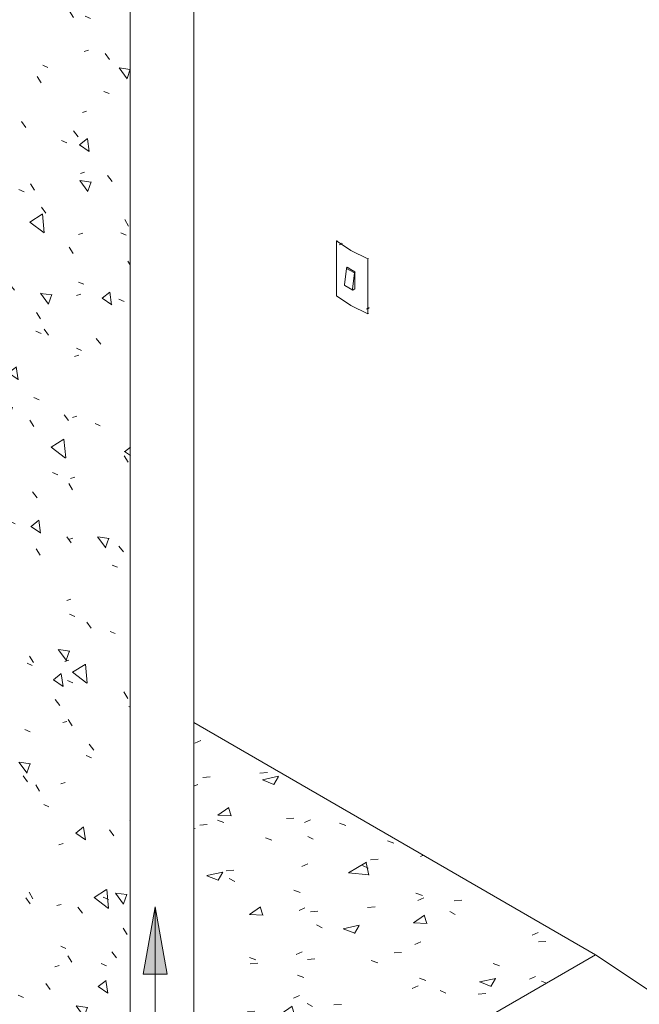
# Model space of a CAD drawing. Header units: metres. Extents: x -15.1 to 0.1, y 4.4 to 14.1.
# Tile 5 of 71: x -10.6 to -9.5, y 6 to 7.7. Entities that reach past the tile are written whole.
import ezdxf

# ---------------------------------------------------------------- set-up
doc = ezdxf.new("R2010")
doc.units = ezdxf.units.M
for name, color, linetype, lineweight in [('A-FLOR', 7, 'Continuous', 5), ('A-FLOR-PATT', 7, 'Continuous', 5), ('A-GENM', 7, 'Continuous', 5), ('A-WALL-PATT', 7, 'Continuous', 5), ('E-ELEC-FIXT', 7, 'Continuous', 5), ('E-POWR-CNDT', 7, 'Continuous', 5), ('G-ANNO-TEXT', 7, 'Continuous', 9), ('I-WALL', 7, 'Continuous', 5)]:
    doc.layers.add(name, color=color, linetype=linetype, lineweight=lineweight)

# ---------------------------------------------------------------- blocks, each defined once
blk = doc.blocks.new('1_d_1 Pulsador para Campainha_Conjunto 4x1 - a_Pulsador para Campainha-2970280-ISO_01')
at = {"layer": 'A-GENM'}
for p, q in [((-10.0344, 7.3232), (-10.0359, 7.3224)), ((-10.0359, 7.2249), (-10.0359, 7.3224)), ((-9.9801, 7.2902), (-9.9787, 7.291)), ((-9.9801, 7.2902), (-9.9801, 7.1927)), ((-10.0217, 7.2443), (-10.018, 7.2735)), ((-10.0038, 7.2653), (-10.018, 7.2735)), ((-10.0038, 7.2653), (-10.0075, 7.2362)), ((-10.003, 7.267), (-10.003, 7.2372)), ((-10.0213, 7.2432), (-10.0071, 7.235)), ((-10.0061, 7.2351), (-10.003, 7.2369)), ((-9.9787, 7.1935), (-9.9801, 7.1927))]:
    blk.add_line(p, q, dxfattribs=at)
for points in [[(-10.0359, 7.3224, 0), (-10.0102, 7.305, 0), (-9.9801, 7.2902, 0)], [(-10.018, 7.2735, 0), (-10.0179, 7.2739, 0), (-10.0178, 7.2743, 0), (-10.0176, 7.2747, 0), (-10.0173, 7.275, 0), (-10.017, 7.2753, 0)], [(-10.0171, 7.2755, 0), (-10.0102, 7.2714, 0), (-10.003, 7.2674, 0)], [(-10.0029, 7.2671, 0), (-10.0032, 7.2668, 0), (-10.0034, 7.2665, 0), (-10.0036, 7.2661, 0), (-10.0038, 7.2657, 0), (-10.0038, 7.2653, 0)], [(-10.0212, 7.2431, 0), (-10.0215, 7.2433, 0), (-10.0216, 7.2436, 0), (-10.0217, 7.2439, 0), (-10.0217, 7.2443, 0)], [(-10.0075, 7.2362, 0), (-10.0076, 7.2358, 0), (-10.0075, 7.2354, 0), (-10.0073, 7.2351, 0), (-10.0071, 7.235, 0), (-10.0068, 7.2349, 0), (-10.0065, 7.2349, 0), (-10.0061, 7.2351, 0)], [(-9.9801, 7.1927, 0), (-10.0102, 7.2075, 0), (-10.0359, 7.2249, 0)]]:
    blk.add_polyline3d(points, dxfattribs=at)
blk = doc.blocks.new('PVC Corrugado Amarelo_Caixa de Luz 4x2 - PVC Corrugado Amarelo_Caixa de Luz 4x2-2969133-ISO_01')
at = {"layer": 'E-POWR-CNDT'}
for p, q in [((-10.0285, 7.3164), (-10.0305, 7.3153)), ((-10.0255, 7.3182), (-10.0264, 7.3176)), ((-9.9826, 7.201), (-9.9807, 7.2021)), ((-9.9799, 7.2013), (-9.9778, 7.2025)), ((-9.9786, 7.2033), (-9.9776, 7.2039))]:
    blk.add_line(p, q, dxfattribs=at)

msp = doc.modelspace()

# ---------------------------------------------------------------- hatches: boundary and pattern name
at = {"layer": 'A-FLOR-PATT', "true_color": 0xa2a2a2}
h = msp.add_hatch(dxfattribs=at)
h.set_pattern_fill('FP_1', color=253, style=0, pattern_type=2)
h.set_pattern_definition([(34.53, (-7.361, 3.551), (0.29149, -0.014727), [0.02378, -0.2616]), (357.108, (-7.361, 3.551), (-0.056387, 0.17649), [0.02432, -0.26754]), (107.719, (-7.337, 3.55), (0.235109, 0.16177), [0.01544, -0.16984]), (31.036, (-7.361, 3.598), (0.433726, -0.038841), [0.03694, -0.40637]), (101.392, (-7.325, 3.594), (0.37985, 0.22856), [0.02273, -0.25004]), (354.883, (-7.361, 3.598), (0.37985, 0.228562), [0.03629, -0.39917]), (12.496, (-7.32, 3.586), (0.242587, -0.094469), [0.02915, -0.32061]), (338.723, (-7.32, 3.586), (0.098882, 0.170146), [0.02169, -0.23863]), (59.836, (-7.3, 3.578), (0.341465, 0.07568), [0.0164, -0.18039]), (23.894, (-7.361, 3.551), (0.0049467, 0.0781078), [0.01164, -0.21829, 0.01164, -0.22463, -0.23363]), (23.894, (-7.361, 3.551), (0.0049467, 0.0781078), [-0.46619, 0.01164, -0.22199]), (4.347, (-7.361, 3.551), (0.1069133, 0.0925399), [0.01333, -0.14103, 0.01333, -0.24407, -0.10203]), (4.347, (-7.361, 3.551), (0.1069133, 0.0925399), [-0.41176, 0.01333, -0.0887]), (339.806, (-7.452, 3.551), (0.2169478, -0.0052959), [0.01205, -0.07925, 0.01205, -0.27281, -0.37799]), (339.806, (-7.452, 3.551), (0.2169478, -0.0052959), [-0.37616, 0.01205, -0.36593]), (332.119, (-7.492, 3.551), (0.2370034, 0.0234846), [0.01119, -0.09898, 0.01119, -0.1644, -0.24915]), (332.119, (-7.492, 3.551), (0.2370034, 0.0234846), [-0.28576, 0.01119, -0.23796])])
h.paths.add_polyline_path([(-10.2894, 5.6414), (-9.5752, 6.0537), (-10.2894, 6.4661), (-10.2894, 6.017)])
at = {"layer": 'A-WALL-PATT', "true_color": 0xa2a2a2}
h = msp.add_hatch(dxfattribs=at)
h.set_pattern_fill('FP_9', color=253, style=0, pattern_type=2)
h.set_pattern_definition([(38.617, (-7.128, 9.876), (0.206117, -0.139825), [0.01773, -0.19504]), (325.848, (-7.128, 9.876), (-0.039872, 0.272616), [0.02076, -0.22831]), (98.321, (-7.111, 9.864), (0.1662434, 0.1327864), [0.02296, -0.25256]), (32.051, (-7.128, 9.942), (0.306696, -0.231984), [0.02641, -0.29048]), (95.439, (-7.102, 9.923), (0.26859, 0.168166), [0.0335, -0.36847]), (322.895, (-7.128, 9.942), (0.26859, 0.168163), [0.03205, -0.35251]), (352.362, (-7.099, 9.909), (0.171532, -0.232633), [0.0203, -0.22331]), (306.403, (-7.099, 9.909), (0.069922, 0.200253), [0.02409, -0.26495]), (70.753, (-7.085, 9.89), (0.241451, -0.032382), [0.01768, -0.19443]), (17.155, (-7.128, 9.876), (0.003489, 0.1084437), [0.00787, -0.14769, 0.00787, -0.15199, -0.15807]), (17.155, (-7.128, 9.876), (0.003489, 0.1084437), [-0.31543, 0.00787, -0.1502]), (336.958, (-7.128, 9.876), (0.0756032, 0.0872277), [0.01022, -0.10805, 0.01022, -0.187, -0.07818]), (336.958, (-7.128, 9.876), (0.0756032, 0.0872277), [-0.31549, 0.01022, -0.06796]), (307.294, (-7.192, 9.913), (0.15340316, -0.09605115), [0.0132, -0.0868, 0.0132, -0.2988, -0.414]), (307.294, (-7.192, 9.913), (0.15340316, -0.09605115), [-0.412, 0.0132, -0.4008]), (301.444, (-7.221, 9.93), (0.167585, -0.0635372), [0.0134, -0.11859, 0.0134, -0.19698, -0.29851]), (301.444, (-7.221, 9.93), (0.167585, -0.0635372), [-0.34238, 0.0134, -0.28511])])
h.paths.add_polyline_path([(-10.4025, 5.5434), (-10.4025, 7.7561), (-11.1857, 8.2083), (-11.1854, 5.9954), (-10.4026, 5.5435)])
h.paths.add_polyline_path([(-10.6218, 6.0048), (-11.1733, 6.3232), (-11.1733, 7.9154), (-10.6218, 7.5969), (-10.6218, 6.058)])
at = {"layer": 'G-ANNO-TEXT'}
msp.add_hatch(color=256, dxfattribs=at).paths.add_polyline_path([(-10.3582, 6.1389), (-10.3794, 6.0189), (-10.3371, 6.0189)])

# ---------------------------------------------------------------- linework, layer by layer
at = {"layer": 'A-FLOR'}
for p, q in [((-9.5752, 6.0537), (-10.2894, 6.4661)), ((-10.4025, 5.5761), (-9.5752, 6.0537)), ((-9.5752, 6.0537), (-9.2217, 5.817))]:
    msp.add_line(p, q, dxfattribs=at)
at = {"layer": 'G-ANNO-TEXT'}
for p, q in [((-10.3582, 6.1389), (-10.3794, 6.0189)), ((-10.3371, 6.0189), (-10.3582, 6.1389)), ((-10.3582, 6.1389), (-10.3582, 4.7082)), ((-10.3794, 6.0189), (-10.3371, 6.0189))]:
    msp.add_line(p, q, dxfattribs=at)
at = {"layer": 'I-WALL'}
for p, q in [((-10.2894, 7.8214), (-10.2894, 5.6414)), ((-10.4025, 5.5434), (-10.4025, 7.7561))]:
    msp.add_line(p, q, dxfattribs=at)

# ---------------------------------------------------------------- block references
at = {"layer": 'E-ELEC-FIXT'}
msp.add_blockref('1_d_1 Pulsador para Campainha_Conjunto 4x1 - a_Pulsador para Campainha-2970280-ISO_01', (0, 0), dxfattribs=at)
at = {"layer": 'E-POWR-CNDT'}
msp.add_blockref('PVC Corrugado Amarelo_Caixa de Luz 4x2 - PVC Corrugado Amarelo_Caixa de Luz 4x2-2969133-ISO_01', (0, 0), dxfattribs=at)

doc.saveas('drawing.dxf')
